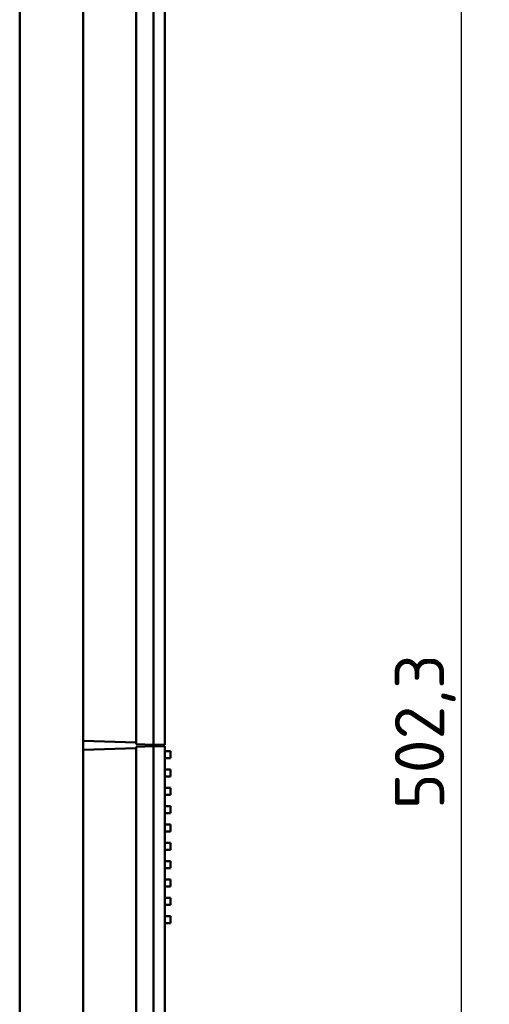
# Model space of a CAD drawing. Header units: millimetres. Extents: x 0 to 4686, y -120 to 1682.
# Tile 50 of 256: x 701 to 768, y 346 to 485. Entities that reach past the tile are written whole.
import ezdxf

# ---------------------------------------------------------------- set-up
doc = ezdxf.new("R2010")
doc.units = ezdxf.units.MM
doc.header["$LTSCALE"] = 2
doc.layers.add('Bemaßung (ISO)', color=7, linetype='Continuous', lineweight=25)
doc.layers.add('Sichtbar (ISO)', color=7, linetype='Continuous', lineweight=50)
doc.styles.add('Notiztext (DIN)', font='isocpeur.ttf')
doc.dimstyles.new('Standard (DIN)', dxfattribs={"dimscale": 2, "dimtxt": 3.5, "dimasz": 2.5, "dimexe": 2, "dimexo": 0.5, "dimgap": 0.5, "dimtad": 1, "dimrnd": 1e-08, "dimtxsty": 'Notiztext (DIN)', "dimcen": 0.09, "dimdle": 10, "dimclrd": 256, "dimclre": 256, "dimclrt": 256, "dimadec": 0, "dimazin": 0, "dimtfac": 1, "dimtmove": 0, "dimatfit": 3, "dimfxl": 1, "dimtolj": 1, "dimtzin": 0, "dimlwd": -1, "dimlwe": -1, "dimarcsym": 0})

# ---------------------------------------------------------------- blocks, each defined once
blk = doc.blocks.new('*D16')
at = {"layer": 'Bemaßung (ISO)', "transparency": 16777216}
for p, q in [((723.11, 634.89), (767.68, 634.89)), ((763.68, 629.89), (763.68, 137.59)), ((721.87, 132.59), (767.68, 132.59))]:
    blk.add_line(p, q, dxfattribs=at)
for points in [[(762.84, 629.89), (764.51, 629.89), (763.68, 634.89)], [(762.84, 137.59), (764.51, 137.59), (763.68, 132.59)]]:
    blk.add_solid(points, dxfattribs=at)
at = {"layer": 'Defpoints', "color": 0, "transparency": 16777216}
for p in [(722.11, 634.89), (720.87, 132.59), (763.68, 132.59)]:
    blk.add_point(p, dxfattribs=at)
at = {"layer": 'Bemaßung (ISO)', "transparency": 16777216, "insert": (754.28, 373.44), "char_height": 7, "attachment_point": 1, "rotation": 90, "style": 'Notiztext (DIN)'}
blk.add_mtext('\\A1;502,3', dxfattribs=at)

msp = doc.modelspace()

# ---------------------------------------------------------------- linework, layer by layer
at = {"layer": 'Sichtbar (ISO)'}
for p, q in [((720.0717, 382.5903), (720.0717, 632.3903)), ((721.6717, 382.5903), (721.6717, 632.3903)), ((710.0717, 383.1396), (710.0717, 628.4903)), ((717.5717, 382.6776), (717.5717, 628.4903)), ((720.0717, 382.5903), (720.0717, 628.4903)), ((710.0713, 132.9303), (710.0717, 604.4903)), ((701.0713, 499.9903), (701.0713, 264.9903)), ((710.0715, 436.9956), (710.0716, 436.9956)), ((710.0715, 402.7603), (710.0717, 402.7603)), ((710.0717, 394.7403), (710.0715, 394.7403)), ((710.0717, 391.2403), (710.0715, 391.2403)), ((717.5717, 382.8777), (710.0717, 383.1396)), ((717.5717, 382.6776), (720.0717, 382.5903)), ((721.6717, 382.5903), (720.0717, 382.5903)), ((717.5715, 382.1028), (710.0715, 381.8409)), ((717.5713, 132.6775), (717.5715, 382.3029)), ((720.0715, 382.3902), (717.5715, 382.3029)), ((720.0713, 132.5902), (720.0715, 382.3902)), ((720.0713, 132.5902), (720.0715, 382.3902)), ((721.6715, 382.3902), (720.0715, 382.3902)), ((721.6713, 132.5902), (721.6715, 382.3902)), ((722.4715, 381.6802), (721.6715, 381.6802)), ((722.4715, 380.6802), (722.4715, 381.6802)), ((722.4715, 380.6802), (721.6715, 380.6802)), ((722.4715, 379.0802), (721.6715, 379.0802)), ((722.4715, 378.0802), (722.4715, 379.0802)), ((722.4715, 378.0802), (721.6715, 378.0802)), ((722.4715, 376.4802), (721.6715, 376.4802)), ((722.4715, 375.4802), (722.4715, 376.4802)), ((722.4715, 375.4802), (721.6715, 375.4802)), ((722.4715, 373.8802), (721.6715, 373.8802)), ((722.4715, 372.8802), (721.6715, 372.8802)), ((722.4715, 372.8802), (722.4715, 373.8802)), ((722.4715, 371.2802), (721.6715, 371.2802)), ((722.4715, 370.2802), (721.6715, 370.2802)), ((722.4715, 370.2802), (722.4715, 371.2802)), ((722.4715, 368.6802), (721.6715, 368.6802)), ((722.4715, 367.6802), (722.4715, 368.6802)), ((722.4715, 367.6802), (721.6715, 367.6802)), ((722.4715, 366.0802), (721.6715, 366.0802)), ((722.4715, 365.0802), (722.4715, 366.0802)), ((722.4715, 365.0802), (721.6715, 365.0802)), ((722.4715, 363.4802), (721.6715, 363.4802)), ((722.4715, 362.4802), (722.4715, 363.4802)), ((722.4715, 362.4802), (721.6715, 362.4802)), ((722.4715, 360.8802), (721.6715, 360.8802)), ((722.4715, 359.8802), (722.4715, 360.8802)), ((722.4715, 359.8802), (721.6715, 359.8802)), ((722.4715, 358.2802), (721.6715, 358.2802)), ((722.4715, 357.2802), (722.4715, 358.2802)), ((722.4715, 357.2802), (721.6715, 357.2802))]:
    msp.add_line(p, q, dxfattribs=at)

# ---------------------------------------------------------------- dimensions: what is measured, and where the dimension line sits
at = {"layer": 'Bemaßung (ISO)'}
dim = msp.add_linear_dim(base=(763.6757, 132.5902), p1=(722.1113, 634.8905), p2=(720.8713, 132.5902), angle=90, dimstyle='Standard (DIN)', override={"dimgap": 0.5, "dimdec": 2, "dimtol": 0, "dimlim": 0, "dimtp": 0, "dimtm": 0, "dimtdec": 2, "dimtofl": 0, "dimatfit": 1}, dxfattribs=at)
dim.commit()
dim.dimension.update_dxf_attribs({"geometry": '*D16', "text_midpoint": (763.6757, 383.7604), "dimtype": 160})

doc.saveas('drawing.dxf')
